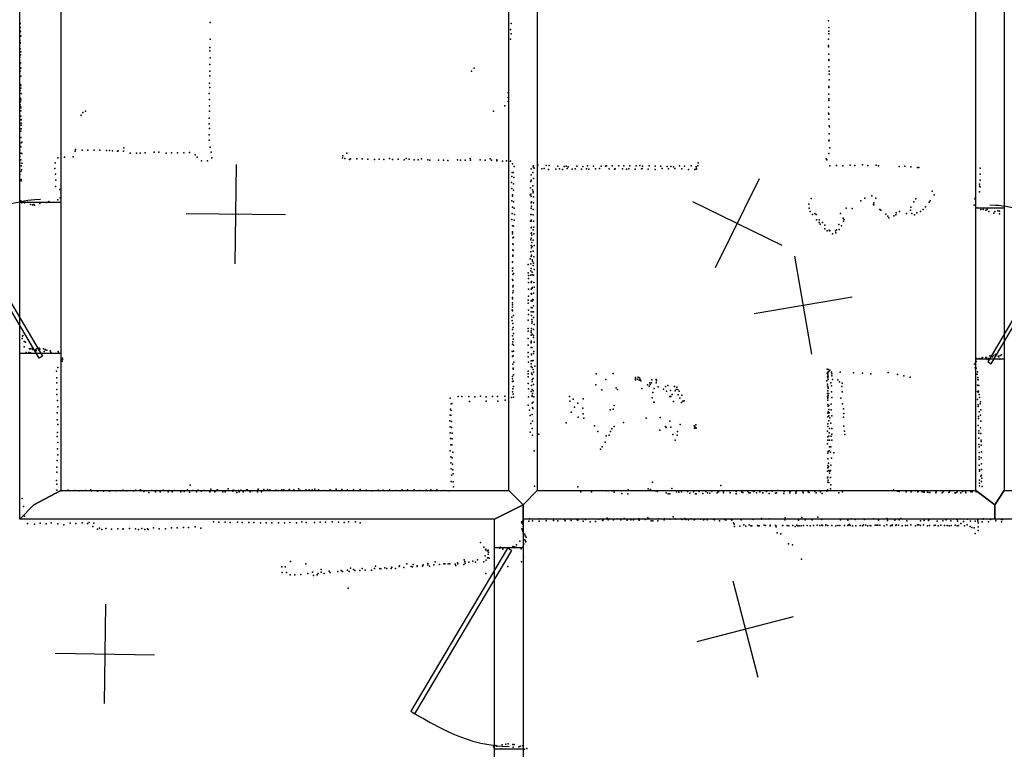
# Model space of a CAD drawing. Header units: millimetres. Extents: x -28413 to 52712, y -42191 to 56778.
# Tile 52 of 70: x -978 to 2985, y 18573 to 21512. Entities that reach past the tile are written whole.
import ezdxf

# ---------------------------------------------------------------- set-up
doc = ezdxf.new("R2010")
doc.units = ezdxf.units.MM
for name, color, linetype in [('DOORS', 7, 'Continuous'), ('P', 9, 'Continuous'), ('PANOS', 10, 'Continuous'), ('ROOMS', 1, 'Continuous'), ('WALLS', 3, 'Continuous')]:
    doc.layers.add(name, color=color, linetype=linetype)

# ---------------------------------------------------------------- blocks, each defined once
blk = doc.blocks.new('1-Standard_3D')
for points in [[(-403.982, 5.64828), (253.382, 394.931), (263.573, 377.722), (-393.791, -11.5606), (-403.982, 5.64828)], [(263.573, 377.722), (275.367, 357.142), (283.15, 343.495), (290.844, 329.879), (298.429, 316.269), (305.882, 302.642), (313.184, 288.973), (320.313, 275.239), (327.249, 261.416), (333.971, 247.479), (340.456, 233.405), (346.686, 219.17), (352.638, 204.75), (358.291, 190.121), (363.626, 175.258), (368.62, 160.139), (373.253, 144.738), (377.503, 129.032), (381.351, 112.998), (384.774, 96.6102), (387.752, 79.8457), (390.265, 62.6802), (392.29, 45.0899), (393.807, 27.0508), (395.085, -0.90191)]]:
    blk.add_lwpolyline(points)

msp = doc.modelspace()

# ---------------------------------------------------------------- linework, layer by layer
at = {"layer": 'DOORS'}
for points in [[(-977.9, 20167.7), (-977.9, 20777.3), (-812.8, 20777.3), (-812.8, 20167.7), (-977.9, 20167.7)], [(2870.2, 20144.4), (2870.2, 20754), (2984.5, 20754), (2984.5, 20144.4), (2870.2, 20144.4)], [(1047.8, 19386.5), (1047.8, 18573.7), (933.5, 18573.7), (933.5, 19386.5), (1047.8, 19386.5)]]:
    msp.add_lwpolyline(points, dxfattribs=at)
at = {"layer": 'P'}
for p in [(-977, 21495), (-976, 21497), (-976, 21480), (-212, 21501), (1000, 21497), (2277, 21508), (2278, 21481), (-977, 21469), (-976, 21444), (-975, 21464), (-974, 21447), (998, 21473), (1000, 21455), (2278, 21466), (2278, 21455), (-977, 21428), (-976, 21420), (-976, 21417), (-213, 21400), (-211, 21434), (997, 21434), (2277, 21434), (2277, 21408), (2277, 21402), (-977, 21361), (-976, 21395), (-975, 21370), (-974, 21383), (-213, 21387), (-212, 21359), (2278, 21373), (-977, 21334), (-975, 21338), (-213, 21332), (2278, 21352), (2278, 21347), (2279, 21322), (-976, 21305), (-976, 21284), (-975, 21318), (-974, 21284), (-973, 21317), (-213, 21304), (-213, 21286), (840, 21304), (851, 21317), (2280, 21305), (2280, 21292), (-977, 21244), (-975, 21251), (-974, 21247), (-214, 21256), (2278, 21243), (2280, 21270), (-976, 21227), (-973, 21236), (-972, 21215), (-215, 21215), (-213, 21239), (988, 21219), (2278, 21239), (2279, 21212), (-977, 21169), (-976, 21169), (-975, 21196), (-975, 21181), (-975, 21161), (-973, 21189), (-214, 21191), (-214, 21165), (975, 21165), (988, 21198), (988, 21183), (2278, 21193), (2279, 21187), (-974, 21157), (-973, 21145), (-973, 21124), (-731, 21128), (-724, 21138), (-713, 21143), (-214, 21144), (929, 21143), (2277, 21135), (2278, 21160), (2279, 21132), (-972, 21110), (-972, 21109), (-972, 21095), (-972, 21087), (-215, 21116), (-215, 21092), (2279, 21111), (2280, 21084), (-974, 21063), (-972, 21073), (-215, 21048), (-214, 21074), (2280, 21052), (2281, 21081), (-977, 21007), (-973, 21037), (-972, 21016), (-970, 21019), (-215, 21027), (2279, 21024), (2280, 21027), (-977, 20987), (-973, 21000), (-973, 20975), (-969, 20973), (-755, 20982), (-753, 20989), (-727, 20987), (-704, 20987), (-678, 20987), (-655, 20986), (-629, 20985), (-617, 20985), (-605, 20984), (-584, 20983), (-581, 20984), (-560, 20983), (-559, 20996), (-534, 20974), (-508, 20975), (-493, 20974), (-473, 20976), (-437, 20979), (-418, 20978), (-389, 20974), (-367, 20976), (-343, 20976), (-317, 20976), (-294, 20977), (-272, 20967), (-212, 20998), (-207, 20979), (322, 20963), (338, 20974), (2279, 20973), (2282, 20996), (-977, 20961), (-977, 20934), (-973, 20947), (-970, 20934), (-835, 20936), (-824, 20956), (-797, 20958), (-763, 20959), (-264, 20958), (-246, 20944), (-222, 20944), (-204, 20955), (321, 20955), (331, 20953), (350, 20949), (354, 20952), (379, 20952), (401, 20951), (423, 20950), (450, 20949), (469, 20950), (487, 20949), (510, 20953), (522, 20949), (545, 20950), (569, 20948), (578, 20953), (590, 20950), (610, 20947), (626, 20947), (639, 20951), (665, 20947), (673, 20946), (708, 20946), (728, 20946), (745, 20945), (784, 20947), (796, 20946), (815, 20946), (835, 20953), (836, 20946), (875, 20948), (896, 20946), (916, 20952), (921, 20946), (943, 20947), (943, 20944), (965, 20942), (981, 20943), (998, 20942), (1005, 20932), (1090, 20924), (1108, 20926), (1141, 20925), (1153, 20925), (1384, 20924), (1407, 20924), (1434, 20924), (1453, 20924), (1478, 20924), (1518, 20925), (1555, 20924), (1752, 20936), (2268, 20952), (2270, 20948), (2282, 20924), (2310, 20925), (2335, 20924), (2364, 20926), (2383, 20925), (2414, 20927), (2436, 20925), (2469, 20926), (2479, 20924), (-977, 20889), (-973, 20901), (-972, 20923), (-971, 20907), (-836, 20913), (-834, 20890), (1004, 20896), (1008, 20896), (1012, 20921), (1080, 20887), (1081, 20911), (1087, 20897), (1088, 20920), (1093, 20914), (1124, 20911), (1133, 20912), (1150, 20909), (1180, 20910), (1188, 20922), (1194, 20911), (1206, 20909), (1213, 20921), (1221, 20922), (1226, 20912), (1230, 20920), (1246, 20910), (1257, 20911), (1264, 20922), (1283, 20910), (1288, 20921), (1303, 20911), (1307, 20923), (1312, 20910), (1331, 20922), (1340, 20911), (1355, 20912), (1362, 20922), (1380, 20922), (1394, 20911), (1416, 20910), (1419, 20911), (1448, 20911), (1464, 20910), (1474, 20911), (1499, 20910), (1503, 20923), (1524, 20911), (1527, 20913), (1528, 20922), (1551, 20910), (1579, 20922), (1580, 20909), (1603, 20922), (1608, 20912), (1628, 20921), (1633, 20911), (1643, 20921), (1653, 20920), (1659, 20913), (1677, 20923), (1687, 20911), (1698, 20922), (1714, 20909), (1725, 20923), (1739, 20909), (1744, 20910), (1745, 20920), (1746, 20912), (1751, 20923), (2562, 20921), (2584, 20922), (2609, 20920), (2636, 20917), (2641, 20916), (2887, 20914), (2888, 20890), (-972, 20868), (-972, 20863), (-833, 20866), (1002, 20856), (1003, 20881), (1010, 20851), (1011, 20876), (1079, 20860), (1080, 20865), (1090, 20872), (2885, 20850), (2888, 20866), (-834, 20840), (-817, 20828), (-812, 20815), (1003, 20832), (1005, 20807), (1009, 20825), (1077, 20806), (1078, 20835), (1079, 20809), (1086, 20827), (1087, 20843), (1088, 20814), (1089, 20820), (2695, 20822), (2703, 20807), (2885, 20842), (2885, 20819), (2887, 20839), (-974, 20783), (-969, 20774), (-958, 20774), (-946, 20777), (-934, 20767), (-926, 20766), (-921, 20767), (-918, 20765), (-897, 20771), (-869, 20776), (-860, 20780), (-824, 20786), (-815, 20794), (1003, 20782), (1006, 20801), (1009, 20778), (1080, 20775), (1081, 20801), (1082, 20779), (1090, 20798), (1090, 20775), (2198, 20769), (2208, 20792), (2407, 20783), (2423, 20793), (2452, 20803), (2458, 20768), (2459, 20774), (2460, 20766), (2468, 20793), (2620, 20779), (2629, 20790), (2683, 20777), (2687, 20783), (2864, 20765), (2866, 20791), (2869, 20797), (1004, 20732), (1005, 20757), (1012, 20753), (1013, 20727), (1079, 20727), (1080, 20752), (1081, 20753), (1081, 20727), (1082, 20761), (1088, 20748), (1089, 20726), (2199, 20753), (2203, 20740), (2213, 20727), (2222, 20732), (2228, 20728), (2325, 20732), (2348, 20753), (2372, 20751), (2484, 20748), (2488, 20745), (2508, 20729), (2548, 20726), (2550, 20734), (2563, 20739), (2591, 20731), (2607, 20745), (2608, 20757), (2612, 20732), (2623, 20726), (2633, 20734), (2648, 20740), (2658, 20748), (2668, 20758), (2875, 20754), (2890, 20748), (2899, 20748), (2910, 20745), (2916, 20748), (2923, 20740), (2942, 20733), (2947, 20740), (2959, 20742), (2965, 20730), (2966, 20741), (1003, 20707), (1012, 20705), (1078, 20700), (1081, 20704), (1081, 20700), (1090, 20701), (2229, 20706), (2240, 20706), (2240, 20695), (2244, 20688), (2253, 20695), (2319, 20687), (2336, 20713), (2337, 20701), (2340, 20707), (2516, 20721), (2520, 20714), (2540, 20722), (1005, 20682), (1005, 20658), (1005, 20656), (1005, 20649), (1009, 20681), (1080, 20651), (1081, 20674), (1082, 20677), (1082, 20654), (1089, 20665), (1091, 20676), (1091, 20650), (2263, 20685), (2263, 20670), (2272, 20662), (2280, 20664), (2283, 20661), (2293, 20649), (2306, 20661), (2307, 20654), (2309, 20665), (2320, 20667), (2330, 20682), (1007, 20633), (1007, 20609), (1008, 20607), (1010, 20636), (1079, 20625), (1080, 20632), (1083, 20644), (1083, 20615), (1089, 20624), (1007, 20585), (1008, 20583), (1079, 20577), (1080, 20602), (1082, 20593), (1085, 20599), (1088, 20580), (1093, 20603), (1006, 20537), (1006, 20535), (1007, 20563), (1007, 20560), (1077, 20549), (1079, 20528), (1080, 20558), (1082, 20564), (1085, 20545), (1086, 20538), (1090, 20531), (1091, 20557), (1006, 20511), (1006, 20501), (1007, 20511), (1009, 20490), (1069, 20526), (1069, 20493), (1079, 20501), (1081, 20510), (1085, 20495), (1089, 20522), (1092, 20506), (1006, 20466), (1007, 20486), (1007, 20462), (1070, 20482), (1070, 20470), (1070, 20454), (1078, 20483), (1080, 20454), (1082, 20458), (1084, 20484), (1090, 20483), (1091, 20454), (1007, 20436), (1007, 20412), (1008, 20441), (1008, 20420), (1070, 20426), (1080, 20427), (1080, 20409), (1084, 20430), (1085, 20433), (1090, 20410), (1092, 20435), (1005, 20393), (1006, 20388), (1006, 20372), (1069, 20382), (1069, 20370), (1070, 20398), (1080, 20379), (1082, 20406), (1084, 20378), (1086, 20385), (1089, 20384), (1004, 20344), (1005, 20339), (1006, 20363), (1006, 20354), (1070, 20342), (1080, 20353), (1081, 20335), (1084, 20351), (1087, 20336), (1090, 20359), (1090, 20335), (1003, 20314), (1004, 20300), (1009, 20321), (1069, 20302), (1070, 20325), (1082, 20321), (1083, 20304), (1083, 20290), (1084, 20297), (1090, 20312), (1006, 20264), (1007, 20289), (1008, 20272), (1068, 20268), (1069, 20257), (1080, 20252), (1081, 20259), (1082, 20268), (1090, 20264), (1092, 20284), (-968, 20228), (-967, 20237), (-965, 20240), (-960, 20216), (-954, 20213), (1006, 20239), (1007, 20215), (1008, 20225), (1009, 20248), (1069, 20228), (1080, 20211), (1081, 20241), (1081, 20217), (1081, 20214), (1084, 20245), (1090, 20240), (1090, 20232), (1092, 20213), (-960, 20195), (-952, 20171), (-941, 20172), (-939, 20187), (-934, 20186), (-928, 20189), (-927, 20184), (-914, 20182), (-912, 20178), (-910, 20186), (-904, 20186), (-900, 20180), (-899, 20189), (-897, 20185), (-882, 20187), (-880, 20176), (-876, 20182), (-875, 20184), (-869, 20181), (-855, 20178), (-852, 20173), (-823, 20175), (1004, 20175), (1006, 20205), (1009, 20201), (1010, 20177), (1068, 20171), (1069, 20201), (1081, 20192), (1083, 20192), (1091, 20175), (-934, 20170), (-822, 20170), (-807, 20137), (-805, 20149), (-805, 20144), (1005, 20155), (1008, 20158), (1011, 20132), (1069, 20154), (1070, 20132), (1080, 20138), (1082, 20165), (1082, 20162), (1084, 20138), (1089, 20139), (1090, 20167), (2869, 20132), (2872, 20135), (2873, 20148), (2884, 20147), (2892, 20147), (2897, 20152), (2911, 20152), (2913, 20151), (2916, 20145), (2921, 20147), (2926, 20158), (2934, 20157), (2937, 20154), (2942, 20159), (2949, 20163), (2960, 20157), (2963, 20154), (2967, 20145), (2968, 20160), (2973, 20162), (-830, 20096), (-825, 20111), (1007, 20124), (1008, 20108), (1008, 20105), (1068, 20096), (1080, 20126), (1080, 20115), (1084, 20111), (1088, 20103), (1090, 20092), (1095, 20117), (2272, 20104), (2275, 20092), (2276, 20103), (2278, 20095), (2283, 20101), (2289, 20092), (2324, 20093), (2517, 20091), (2865, 20125), (2868, 20110), (2871, 20108), (2877, 20094), (-829, 20069), (1006, 20075), (1006, 20065), (1006, 20055), (1008, 20056), (1010, 20081), (1069, 20085), (1069, 20073), (1082, 20089), (1084, 20083), (1084, 20063), (1085, 20055), (1089, 20067), (1342, 20085), (1381, 20063), (1410, 20087), (1500, 20071), (1500, 20065), (1501, 20061), (1509, 20064), (1511, 20072), (1515, 20060), (1517, 20069), (1519, 20063), (1522, 20058), (1566, 20062), (1583, 20063), (1585, 20057), (2271, 20057), (2272, 20089), (2273, 20074), (2274, 20069), (2275, 20089), (2275, 20081), (2276, 20076), (2276, 20063), (2290, 20077), (2291, 20086), (2293, 20063), (2315, 20061), (2321, 20053), (2378, 20090), (2414, 20088), (2447, 20085), (2555, 20083), (2581, 20078), (2606, 20072), (2876, 20084), (2878, 20071), (2878, 20063), (2879, 20062), (-829, 20050), (-829, 20022), (1006, 20013), (1007, 20025), (1009, 20034), (1069, 20047), (1070, 20025), (1081, 20015), (1082, 20039), (1084, 20022), (1088, 20017), (1090, 20043), (1341, 20042), (1365, 20021), (1423, 20029), (1428, 20022), (1526, 20026), (1549, 20041), (1556, 20036), (1558, 20050), (1559, 20043), (1565, 20049), (1575, 20027), (1583, 20050), (1591, 20033), (1613, 20024), (1621, 20035), (1625, 20016), (1630, 20038), (1641, 20019), (1657, 20035), (1660, 20017), (1664, 20022), (1667, 20032), (1671, 20023), (1676, 20016), (2273, 20044), (2273, 20036), (2274, 20017), (2276, 20032), (2276, 20027), (2287, 20050), (2289, 20037), (2289, 20013), (2331, 20034), (2332, 20048), (2332, 20013), (2877, 20040), (2877, 20014), (2880, 20012), (2881, 20016), (2882, 20038), (-829, 20002), (-826, 19978), (755, 19987), (787, 19994), (801, 19995), (829, 19994), (833, 19974), (854, 19993), (876, 19996), (899, 19975), (900, 19993), (925, 19995), (945, 19994), (947, 19976), (974, 19996), (976, 19980), (1001, 19990), (1008, 20004), (1009, 19992), (1070, 19993), (1084, 19998), (1084, 19994), (1086, 20007), (1091, 19993), (1235, 19994), (1236, 19976), (1249, 19983), (1290, 19985), (1567, 19989), (1570, 20010), (1638, 19995), (1643, 19995), (1648, 20003), (1654, 19974), (1672, 20001), (1679, 19988), (1687, 20000), (1691, 19976), (1696, 19977), (2273, 20007), (2273, 19994), (2274, 19987), (2274, 19979), (2275, 19992), (2276, 19999), (2277, 20006), (2290, 19990), (2327, 19988), (2877, 19982), (2884, 20003), (2885, 19990), (2889, 19973), (-824, 19953), (756, 19943), (758, 19965), (758, 19938), (761, 19966), (1068, 19959), (1074, 19939), (1084, 19968), (1086, 19950), (1087, 19946), (1089, 19971), (1255, 19951), (1269, 19967), (1289, 19947), (1398, 19941), (1411, 19944), (1415, 19958), (1574, 19972), (1576, 19971), (1685, 19970), (2274, 19962), (2276, 19955), (2278, 19958), (2278, 19942), (2288, 19963), (2288, 19941), (2333, 19965), (2337, 19945), (2879, 19954), (2880, 19961), (2887, 19965), (2890, 19941), (-827, 19929), (-827, 19901), (753, 19896), (755, 19919), (757, 19919), (760, 19893), (1077, 19918), (1085, 19922), (1086, 19895), (1241, 19931), (1270, 19911), (1290, 19924), (1293, 19907), (1544, 19907), (1600, 19910), (1638, 19895), (2274, 19927), (2274, 19912), (2276, 19932), (2279, 19916), (2279, 19896), (2280, 19928), (2282, 19909), (2290, 19916), (2338, 19911), (2339, 19926), (2881, 19914), (2881, 19906), (2883, 19932), (2889, 19919), (2890, 19895), (-825, 19881), (754, 19872), (760, 19870), (1079, 19885), (1085, 19866), (1222, 19888), (1336, 19876), (1400, 19854), (1405, 19864), (1414, 19873), (1452, 19890), (1598, 19859), (1621, 19874), (1624, 19869), (1643, 19871), (1680, 19881), (1736, 19876), (1738, 19867), (1741, 19871), (1743, 19880), (1745, 19867), (2273, 19855), (2274, 19884), (2274, 19873), (2281, 19865), (2287, 19887), (2290, 19865), (2339, 19875), (2342, 19855), (2880, 19878), (2882, 19856), (2889, 19868), (-827, 19833), (-826, 19850), (754, 19848), (756, 19825), (762, 19847), (762, 19824), (1077, 19851), (1086, 19838), (1112, 19842), (1349, 19853), (1382, 19836), (1394, 19838), (1651, 19841), (1660, 19818), (1668, 19838), (1670, 19853), (2274, 19832), (2275, 19819), (2279, 19835), (2280, 19848), (2281, 19819), (2288, 19835), (2290, 19842), (2290, 19818), (2343, 19841), (2882, 19847), (2882, 19826), (2890, 19845), (2891, 19819), (-826, 19783), (-825, 19809), (755, 19776), (757, 19800), (761, 19800), (1092, 19776), (1360, 19782), (1366, 19792), (1379, 19811), (2273, 19804), (2280, 19775), (2281, 19792), (2287, 19791), (2882, 19801), (2884, 19792), (2892, 19813), (2892, 19799), (-827, 19737), (-825, 19760), (757, 19751), (762, 19747), (765, 19770), (2274, 19766), (2274, 19743), (2276, 19773), (2285, 19770), (2289, 19746), (2299, 19768), (2883, 19769), (2884, 19751), (2884, 19742), (2891, 19747), (2893, 19771), (-828, 19710), (757, 19727), (758, 19703), (764, 19722), (765, 19699), (2274, 19717), (2274, 19707), (2277, 19726), (2277, 19711), (2278, 19696), (2285, 19696), (2287, 19718), (2884, 19718), (2885, 19699), (2893, 19723), (2893, 19700), (-830, 19656), (-829, 19689), (760, 19677), (766, 19683), (2273, 19693), (2273, 19667), (2275, 19670), (2276, 19657), (2281, 19686), (2282, 19694), (2285, 19668), (2885, 19693), (2885, 19657), (2890, 19674), (2893, 19677), (2894, 19666), (-829, 19641), (-828, 19617), (-783, 19617), (-756, 19616), (-713, 19616), (-692, 19618), (-562, 19617), (-534, 19616), (-511, 19617), (-496, 19616), (-492, 19618), (-447, 19616), (-426, 19616), (-400, 19617), (-376, 19616), (-355, 19616), (-302, 19618), (-292, 19637), (-283, 19616), (-259, 19617), (-235, 19616), (-209, 19621), (-184, 19617), (-182, 19618), (-139, 19622), (-119, 19617), (-115, 19616), (-97, 19616), (-88, 19617), (-65, 19618), (-63, 19618), (-18, 19621), (-18, 19618), (5, 19620), (20, 19620), (29, 19618), (53, 19617), (62, 19616), (77, 19618), (85, 19618), (105, 19617), (108, 19620), (125, 19618), (144, 19622), (150, 19617), (174, 19619), (187, 19618), (199, 19619), (210, 19621), (224, 19619), (250, 19616), (271, 19619), (296, 19621), (319, 19620), (341, 19619), (365, 19618), (392, 19620), (417, 19617), (465, 19617), (485, 19617), (510, 19618), (536, 19616), (561, 19618), (583, 19618), (609, 19618), (631, 19616), (658, 19617), (677, 19619), (701, 19618), (727, 19616), (759, 19652), (767, 19651), (768, 19631), (1094, 19633), (1269, 19631), (1471, 19618), (1551, 19622), (1561, 19620), (1569, 19650), (1647, 19624), (1844, 19636), (2073, 19616), (2273, 19618), (2274, 19617), (2275, 19649), (2279, 19648), (2285, 19623), (2286, 19639), (2539, 19618), (2885, 19645), (2885, 19635), (2893, 19652), (2895, 19632), (-968, 19583), (-811, 19614), (-739, 19614), (-689, 19615), (-665, 19613), (-641, 19613), (-617, 19613), (-593, 19614), (-570, 19615), (-547, 19615), (-518, 19615), (-490, 19614), (-479, 19612), (-475, 19615), (-458, 19608), (-431, 19610), (-412, 19610), (-380, 19611), (-364, 19610), (-329, 19615), (-329, 19610), (-316, 19612), (-294, 19609), (-266, 19611), (-247, 19614), (-247, 19613), (-214, 19615), (-213, 19610), (-193, 19611), (-161, 19613), (-161, 19611), (-151, 19611), (-120, 19613), (-104, 19608), (-94, 19610), (-78, 19610), (-51, 19611), (-41, 19614), (-21, 19610), (-5, 19611), (441, 19615), (749, 19615), (1281, 19610), (1323, 19611), (1382, 19614), (1407, 19615), (1415, 19609), (1446, 19604), (1469, 19602), (1579, 19615), (1587, 19612), (1624, 19606), (1632, 19603), (1638, 19602), (1666, 19611), (1675, 19609), (1685, 19610), (1710, 19612), (1719, 19605), (1734, 19610), (1742, 19602), (1745, 19602), (1757, 19612), (1771, 19604), (1783, 19612), (1790, 19606), (1800, 19605), (1808, 19613), (1829, 19607), (1832, 19613), (1835, 19611), (1854, 19607), (1855, 19612), (1879, 19614), (1881, 19606), (1905, 19603), (1906, 19612), (1929, 19609), (1933, 19608), (1953, 19612), (1957, 19606), (1962, 19606), (1975, 19612), (1978, 19613), (1987, 19607), (2001, 19610), (2013, 19606), (2027, 19612), (2039, 19604), (2051, 19613), (2064, 19605), (2068, 19606), (2097, 19604), (2099, 19612), (2121, 19613), (2122, 19606), (2124, 19613), (2146, 19605), (2147, 19611), (2174, 19612), (2175, 19606), (2196, 19611), (2200, 19608), (2222, 19612), (2227, 19607), (2245, 19610), (2252, 19604), (2271, 19613), (2319, 19607), (2334, 19610), (2555, 19613), (2562, 19612), (2590, 19611), (2610, 19610), (2628, 19615), (2637, 19610), (2638, 19612), (2654, 19610), (2659, 19610), (2662, 19609), (2675, 19609), (2683, 19608), (2685, 19608), (2709, 19607), (2710, 19611), (2735, 19607), (2739, 19611), (2762, 19608), (2764, 19611), (2785, 19606), (2789, 19606), (2795, 19610), (2810, 19607), (2816, 19612), (2828, 19610), (2830, 19606), (2850, 19611), (2856, 19610), (2872, 19611), (2880, 19609), (-963, 19552), (-959, 19512), (1049, 19497), (1074, 19501), (1113, 19502), (1141, 19502), (1215, 19499), (1266, 19498), (1299, 19499), (1353, 19500), (1370, 19497), (1387, 19504), (1390, 19497), (1396, 19502), (1412, 19498), (1426, 19502), (1440, 19500), (1442, 19498), (1455, 19503), (1482, 19497), (1492, 19497), (1514, 19502), (1515, 19501), (1539, 19499), (1550, 19506), (1554, 19503), (1593, 19501), (1616, 19497), (1617, 19502), (1639, 19500), (1652, 19510), (1659, 19501), (1663, 19500), (1684, 19502), (1688, 19499), (1699, 19503), (1703, 19499), (1714, 19497), (1724, 19502), (1737, 19497), (1740, 19500), (1762, 19500), (1762, 19500), (1774, 19498), (1777, 19499), (1789, 19498), (1813, 19500), (1818, 19498), (1820, 19500), (1858, 19499), (1862, 19497), (1865, 19497), (1884, 19500), (1926, 19497), (1974, 19499), (2007, 19500), (2008, 19503), (2038, 19501), (2101, 19498), (2103, 19506), (2170, 19507), (2183, 19497), (2211, 19498), (2234, 19508), (2251, 19499), (2326, 19498), (2369, 19501), (2384, 19499), (2422, 19499), (2458, 19502), (2512, 19503), (2562, 19497), (2568, 19503), (2682, 19499), (2751, 19498), (2795, 19499), (2837, 19500), (2878, 19498), (2900, 19502), (2900, 19500), (2929, 19499), (2951, 19500), (2974, 19499), (2978, 19499), (-946, 19483), (-919, 19480), (-895, 19484), (-871, 19482), (-851, 19485), (-825, 19482), (-800, 19478), (-775, 19484), (-752, 19483), (-727, 19485), (-705, 19483), (-699, 19487), (-684, 19471), (-680, 19484), (-665, 19460), (-657, 19464), (-648, 19459), (-631, 19463), (-608, 19460), (-583, 19461), (-563, 19460), (-561, 19461), (-536, 19463), (-512, 19462), (-500, 19459), (-487, 19463), (-474, 19459), (-464, 19461), (-461, 19459), (-439, 19465), (-416, 19462), (-391, 19462), (-367, 19466), (-344, 19465), (-319, 19467), (-298, 19467), (-272, 19470), (-249, 19464), (-198, 19490), (-177, 19488), (-151, 19488), (-131, 19487), (-102, 19488), (-83, 19487), (-56, 19487), (-36, 19487), (-9, 19485), (14, 19486), (37, 19485), (63, 19486), (88, 19486), (109, 19487), (136, 19486), (158, 19489), (175, 19487), (208, 19487), (232, 19488), (253, 19488), (280, 19489), (305, 19488), (328, 19487), (346, 19489), (373, 19490), (392, 19485), (1041, 19489), (1043, 19485), (1043, 19462), (1046, 19480), (1046, 19457), (1047, 19494), (1048, 19488), (1048, 19471), (1050, 19494), (1071, 19492), (1086, 19494), (1113, 19492), (1141, 19493), (1170, 19495), (1188, 19493), (1218, 19493), (1242, 19495), (1268, 19496), (1290, 19492), (1318, 19490), (1339, 19491), (1368, 19495), (1467, 19496), (1515, 19496), (1564, 19493), (1570, 19494), (1590, 19494), (1839, 19494), (1888, 19496), (1895, 19485), (1898, 19480), (1899, 19471), (1920, 19472), (1937, 19477), (1945, 19472), (1958, 19477), (1964, 19473), (1969, 19473), (1992, 19475), (1994, 19474), (1998, 19474), (2018, 19476), (2024, 19475), (2042, 19476), (2043, 19474), (2064, 19475), (2065, 19475), (2065, 19475), (2067, 19470), (2092, 19475), (2093, 19475), (2111, 19475), (2118, 19474), (2134, 19475), (2143, 19471), (2150, 19476), (2152, 19473), (2157, 19496), (2159, 19473), (2167, 19473), (2177, 19475), (2192, 19475), (2204, 19474), (2217, 19475), (2231, 19476), (2242, 19475), (2251, 19476), (2253, 19475), (2266, 19475), (2267, 19477), (2274, 19475), (2290, 19475), (2307, 19474), (2315, 19475), (2323, 19475), (2341, 19475), (2355, 19496), (2355, 19475), (2356, 19476), (2362, 19479), (2364, 19475), (2374, 19473), (2387, 19474), (2405, 19475), (2414, 19474), (2418, 19477), (2427, 19476), (2435, 19474), (2445, 19475), (2447, 19474), (2465, 19476), (2472, 19476), (2476, 19476), (2478, 19496), (2484, 19476), (2501, 19474), (2512, 19477), (2515, 19495), (2527, 19474), (2533, 19477), (2534, 19475), (2544, 19496), (2548, 19475), (2549, 19477), (2559, 19476), (2574, 19474), (2587, 19475), (2593, 19494), (2595, 19475), (2609, 19477), (2627, 19474), (2636, 19477), (2641, 19477), (2647, 19493), (2648, 19475), (2659, 19478), (2662, 19495), (2675, 19474), (2680, 19495), (2684, 19475), (2702, 19475), (2706, 19476), (2715, 19492), (2719, 19473), (2729, 19476), (2737, 19493), (2744, 19475), (2755, 19475), (2763, 19474), (2769, 19493), (2771, 19475), (2787, 19476), (2795, 19474), (2796, 19492), (2800, 19475), (2810, 19483), (2820, 19491), (2824, 19474), (2835, 19477), (2848, 19471), (2849, 19492), (2854, 19467), (2864, 19466), (2868, 19492), (2878, 19492), (2879, 19486), (2879, 19469), (2895, 19490), (2921, 19490), (2951, 19493), (2974, 19489), (1046, 19456), (1047, 19450), (1049, 19442), (1055, 19440), (1057, 19433), (1060, 19428), (2070, 19445), (2086, 19441), (2868, 19442), (2880, 19455), (877, 19406), (890, 19387), (898, 19379), (954, 19384), (957, 19388), (966, 19380), (995, 19378), (1007, 19390), (1012, 19389), (1019, 19388), (1022, 19397), (1035, 19412), (1040, 19381), (1047, 19388), (1051, 19401), (1055, 19417), (1056, 19414), (1059, 19409), (2116, 19401), (2132, 19397), (896, 19353), (897, 19377), (904, 19373), (905, 19344), (907, 19344), (908, 19376), (908, 19359), (909, 19367), (911, 19343), (1050, 19348), (2168, 19339), (77, 19309), (91, 19309), (112, 19330), (173, 19320), (354, 19303), (400, 19301), (450, 19301), (454, 19311), (472, 19302), (475, 19300), (492, 19304), (499, 19301), (517, 19302), (520, 19307), (534, 19302), (549, 19310), (551, 19313), (568, 19306), (580, 19320), (598, 19310), (603, 19309), (606, 19318), (622, 19313), (622, 19310), (643, 19311), (646, 19316), (664, 19322), (664, 19316), (672, 19311), (689, 19316), (694, 19329), (712, 19318), (729, 19320), (733, 19321), (747, 19321), (753, 19320), (775, 19319), (778, 19314), (784, 19325), (786, 19320), (810, 19318), (811, 19336), (813, 19330), (815, 19323), (830, 19327), (846, 19331), (857, 19327), (864, 19337), (890, 19329), (899, 19335), (986, 19310), (1041, 19329), (79, 19285), (96, 19285), (110, 19276), (130, 19276), (153, 19278), (182, 19282), (201, 19287), (205, 19274), (219, 19276), (223, 19282), (236, 19297), (236, 19287), (248, 19282), (268, 19291), (272, 19285), (303, 19289), (316, 19293), (321, 19290), (341, 19295), (348, 19289), (365, 19298), (371, 19294), (391, 19294), (412, 19295), (438, 19295), (898, 19282), (344, 19223), (939, 18589), (943, 18586), (964, 18591), (978, 18594), (988, 18595), (1007, 18593), (1012, 18593), (1036, 18586), (1045, 18587), (929, 18583), (958, 18575), (1008, 18582), (1031, 18583), (1054, 18574), (1063, 18577)]:
    msp.add_point(p, dxfattribs=at)
at = {"layer": 'PANOS'}
for points in [[(-110.1, 20529.3), (-105.8, 20929.3)], [(1997.5, 20871.6), (1821.5, 20512.3)], [(1729.9, 20779.9), (2089.1, 20604)], [(-307.9, 20731.5), (92.1, 20727.1)], [(2141, 20559.8), (2208.5, 20165.5)], [(1977.6, 20328.9), (2371.9, 20396.4)], [(1891.7, 19251.5), (1992.9, 18864.5)], [(-632.3, 19157.4), (-638.1, 18757.4)], [(1748.8, 19007.4), (2135.8, 19108.5)], [(-835.2, 18960.3), (-435.2, 18954.5)]]:
    msp.add_lwpolyline(points, dxfattribs=at)
at = {"layer": 'ROOMS'}
for points in [[(-4464.1, 20758.2), (-4464.1, 18459.5), (933.5, 18459.5), (933.5, 19500.8), (-977.9, 19500.8), (-977.9, 21685.2), (-977.9, 24314.2), (-4464.1, 24314.2), (-4464.1, 23234.7), (-4464.1, 20758.2)], [(7772.4, 19615.2), (7772.4, 24314.2), (7378.7, 24314.2), (2984.5, 24314.2), (2984.5, 21685.2), (2984.5, 19615.2), (7772.4, 19615.2)], [(990.6, 19615.2), (990.6, 21628.1), (-812.8, 21628.1), (-812.8, 19615.2), (990.6, 19615.2)], [(1104.9, 19615.2), (2870.2, 19615.2), (2870.2, 21628.1), (1104.9, 21628.1), (1104.9, 19615.2)], [(4787.9, 18459.5), (6381.8, 18459.5), (6381.8, 14287.5), (7772.4, 14287.5), (7772.4, 14344.6), (7772.4, 16605.2), (7772.4, 18383.2), (7772.4, 19500.8), (2946.4, 19500.8), (1047.8, 19500.8), (1047.8, 18459.5), (3048, 18459.5), (3048, 18510.2), (3048, 18459.5), (4787.9, 18459.5)]]:
    msp.add_lwpolyline(points, close=True, dxfattribs=at)
at = {"layer": 'WALLS'}
for points in [[(-977.9, 19500.8), (-977.9, 21685.2), (-920.8, 21685.2), (-812.8, 21628.1), (-812.8, 19615.2), (-920.8, 19558), (-977.9, 19500.8)], [(1104.9, 21628.1), (1104.9, 19615.2), (1047.8, 19558), (990.6, 19615.2), (990.6, 21628.1), (1047.8, 21685.2), (1104.9, 21628.1)], [(2870.2, 19615.2), (2870.2, 21628.1), (2946.4, 21685.2), (2984.5, 21685.2), (2984.5, 19615.2), (2946.4, 19558), (2870.2, 19615.2)], [(933.5, 19500.8), (-977.9, 19500.8), (-920.8, 19558), (-812.8, 19615.2), (990.6, 19615.2), (1047.8, 19558), (933.5, 19500.8)], [(2946.4, 19500.8), (1047.8, 19500.8), (1047.8, 19558), (1104.9, 19615.2), (2870.2, 19615.2), (2946.4, 19558), (2946.4, 19500.8)], [(7772.4, 19500.8), (2946.4, 19500.8), (2946.4, 19558), (2984.5, 19615.2), (7772.4, 19615.2), (7829.6, 19558), (7772.4, 19500.8)], [(1047.8, 19500.8), (1047.8, 18459.5), (1047.8, 18383.2), (933.5, 18459.5), (933.5, 19500.8), (1047.8, 19558), (1047.8, 19500.8)]]:
    msp.add_lwpolyline(points, dxfattribs=at)

# ---------------------------------------------------------------- block references
at = {"layer": 'DOORS', "xscale": 0.8, "rotation": 90}
for p, yscale in [((-895.4, 20472.5), 0.8), ((2927.3, 20449.2), -0.8)]:
    msp.add_blockref('1-Standard_3D', p, dxfattribs=dict(at, yscale=yscale))
at = {"layer": 'DOORS', "yscale": -1, "rotation": 270}
msp.add_blockref('1-Standard_3D', (990.6, 18980.1), dxfattribs=at)

doc.saveas('drawing.dxf')
